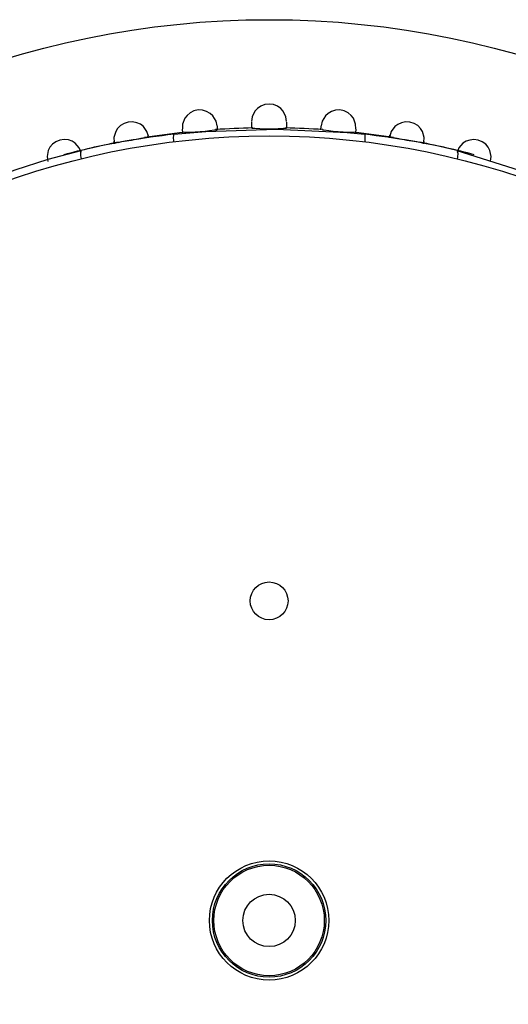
# Model space of a CAD drawing. Header units: millimetres. Extents: x -0.13 to 0.24, y 0 to 1.59.
# Tile 29 of 68: x -0.0796 to -0.0628, y 0.787 to 0.8209. Entities that reach past the tile are written whole.
import ezdxf

# ---------------------------------------------------------------- set-up
doc = ezdxf.new("R2010")
doc.units = ezdxf.units.MM
doc.layers.add('BLOCKS', color=3, linetype='Continuous')

msp = doc.modelspace()

# ---------------------------------------------------------------- linework, layer by layer
at = {"layer": 'BLOCKS'}
for points, knots in [([(-0.040013, 0.789885), (-0.040013, 0.807004), (-0.053889, 0.820881), (-0.071007, 0.820881), (-0.071007, 0.820881), (-0.088126, 0.820881), (-0.102004, 0.807004), (-0.102004, 0.789885), (-0.102004, 0.789885), (-0.102004, 0.772768), (-0.088126, 0.758889), (-0.071007, 0.758889), (-0.071007, 0.758889), (-0.053889, 0.758889), (-0.040013, 0.772768), (-0.040013, 0.789885)], [0, 0, 0, 0, 0.25, 0.25, 0.25, 0.25, 0.5, 0.5, 0.5, 0.5, 0.75, 0.75, 0.75, 0.75, 1, 1, 1, 1]), ([(-0.070409, 0.817375), (-0.070409, 0.817375), (-0.070428, 0.81754), (-0.070428, 0.81754), (-0.070428, 0.81754), (-0.070428, 0.81754), (-0.070523, 0.817735), (-0.070523, 0.817735), (-0.070523, 0.817735), (-0.070523, 0.817735), (-0.070606, 0.817828), (-0.070606, 0.817828), (-0.070606, 0.817828), (-0.070606, 0.817828), (-0.07072, 0.817907), (-0.07072, 0.817907), (-0.07072, 0.817907), (-0.07072, 0.817907), (-0.070856, 0.81796), (-0.070856, 0.81796), (-0.070856, 0.81796), (-0.070856, 0.81796), (-0.071007, 0.817979), (-0.071007, 0.817979), (-0.071007, 0.817979), (-0.071007, 0.817979), (-0.071159, 0.81796), (-0.071159, 0.81796), (-0.071159, 0.81796), (-0.071159, 0.81796), (-0.071297, 0.817907), (-0.071297, 0.817907), (-0.071297, 0.817907), (-0.071297, 0.817907), (-0.071409, 0.817828), (-0.071409, 0.817828), (-0.071409, 0.817828), (-0.071409, 0.817828), (-0.071494, 0.817733), (-0.071494, 0.817733), (-0.071494, 0.817733), (-0.071494, 0.817733), (-0.071587, 0.81754), (-0.071587, 0.81754), (-0.071587, 0.81754), (-0.071587, 0.81754), (-0.071608, 0.817375), (-0.071608, 0.817375)], [0, 0, 0, 0, 0.083333, 0.083333, 0.083333, 0.083333, 0.166667, 0.166667, 0.166667, 0.166667, 0.25, 0.25, 0.25, 0.25, 0.333333, 0.333333, 0.333333, 0.333333, 0.416667, 0.416667, 0.416667, 0.416667, 0.5, 0.5, 0.5, 0.5, 0.583333, 0.583333, 0.583333, 0.583333, 0.666667, 0.666667, 0.666667, 0.666667, 0.75, 0.75, 0.75, 0.75, 0.833333, 0.833333, 0.833333, 0.833333, 0.916667, 0.916667, 0.916667, 0.916667, 1, 1, 1, 1]), ([(-0.0728, 0.817228), (-0.0728, 0.817228), (-0.072833, 0.817391), (-0.072833, 0.817391), (-0.072833, 0.817391), (-0.072833, 0.817391), (-0.072945, 0.817573), (-0.072945, 0.817573), (-0.072945, 0.817573), (-0.072945, 0.817573), (-0.073036, 0.817658), (-0.073036, 0.817658), (-0.073036, 0.817658), (-0.073036, 0.817658), (-0.073156, 0.817727), (-0.073156, 0.817727), (-0.073156, 0.817727), (-0.073156, 0.817727), (-0.073297, 0.81777), (-0.073297, 0.81777), (-0.073297, 0.81777), (-0.073297, 0.81777), (-0.073448, 0.817774), (-0.073448, 0.817774), (-0.073448, 0.817774), (-0.073448, 0.817774), (-0.073595, 0.817743), (-0.073595, 0.817743), (-0.073595, 0.817743), (-0.073595, 0.817743), (-0.073727, 0.817677), (-0.073727, 0.817677), (-0.073727, 0.817677), (-0.073727, 0.817677), (-0.073831, 0.81759), (-0.073831, 0.81759), (-0.073831, 0.81759), (-0.073831, 0.81759), (-0.07391, 0.817489), (-0.07391, 0.817489), (-0.07391, 0.817489), (-0.07391, 0.817489), (-0.073984, 0.81729), (-0.073984, 0.81729), (-0.073984, 0.81729), (-0.073984, 0.81729), (-0.07399, 0.817122), (-0.07399, 0.817122)], [0, 0, 0, 0, 0.083333, 0.083333, 0.083333, 0.083333, 0.166667, 0.166667, 0.166667, 0.166667, 0.25, 0.25, 0.25, 0.25, 0.333333, 0.333333, 0.333333, 0.333333, 0.416667, 0.416667, 0.416667, 0.416667, 0.5, 0.5, 0.5, 0.5, 0.583333, 0.583333, 0.583333, 0.583333, 0.666667, 0.666667, 0.666667, 0.666667, 0.75, 0.75, 0.75, 0.75, 0.833333, 0.833333, 0.833333, 0.833333, 0.916667, 0.916667, 0.916667, 0.916667, 1, 1, 1, 1]), ([(-0.068025, 0.817124), (-0.068025, 0.817124), (-0.068031, 0.81729), (-0.068031, 0.81729), (-0.068031, 0.81729), (-0.068031, 0.81729), (-0.068107, 0.817489), (-0.068107, 0.817489), (-0.068107, 0.817489), (-0.068107, 0.817489), (-0.068182, 0.81759), (-0.068182, 0.81759), (-0.068182, 0.81759), (-0.068182, 0.81759), (-0.06829, 0.817677), (-0.06829, 0.817677), (-0.06829, 0.817677), (-0.06829, 0.817677), (-0.06842, 0.817743), (-0.06842, 0.817743), (-0.06842, 0.817743), (-0.06842, 0.817743), (-0.068569, 0.817774), (-0.068569, 0.817774), (-0.068569, 0.817774), (-0.068569, 0.817774), (-0.068718, 0.81777), (-0.068718, 0.81777), (-0.068718, 0.81777), (-0.068718, 0.81777), (-0.068861, 0.817727), (-0.068861, 0.817727), (-0.068861, 0.817727), (-0.068861, 0.817727), (-0.068979, 0.817658), (-0.068979, 0.817658), (-0.068979, 0.817658), (-0.068979, 0.817658), (-0.069072, 0.817573), (-0.069072, 0.817573), (-0.069072, 0.817573), (-0.069072, 0.817573), (-0.06918, 0.817389), (-0.06918, 0.817389), (-0.06918, 0.817389), (-0.06918, 0.817389), (-0.069217, 0.817228), (-0.069217, 0.817228)], [0, 0, 0, 0, 0.083333, 0.083333, 0.083333, 0.083333, 0.166667, 0.166667, 0.166667, 0.166667, 0.25, 0.25, 0.25, 0.25, 0.333333, 0.333333, 0.333333, 0.333333, 0.416667, 0.416667, 0.416667, 0.416667, 0.5, 0.5, 0.5, 0.5, 0.583333, 0.583333, 0.583333, 0.583333, 0.666667, 0.666667, 0.666667, 0.666667, 0.75, 0.75, 0.75, 0.75, 0.833333, 0.833333, 0.833333, 0.833333, 0.916667, 0.916667, 0.916667, 0.916667, 1, 1, 1, 1]), ([(-0.075162, 0.816872), (-0.075162, 0.816872), (-0.07521, 0.817031), (-0.07521, 0.817031), (-0.07521, 0.817031), (-0.07521, 0.817031), (-0.075334, 0.817203), (-0.075334, 0.817203), (-0.075334, 0.817203), (-0.075334, 0.817203), (-0.075433, 0.817282), (-0.075433, 0.817282), (-0.075433, 0.817282), (-0.075433, 0.817282), (-0.075557, 0.817337), (-0.075557, 0.817337), (-0.075557, 0.817337), (-0.075557, 0.817337), (-0.075702, 0.817366), (-0.075702, 0.817366), (-0.075702, 0.817366), (-0.075702, 0.817366), (-0.075851, 0.81736), (-0.075851, 0.81736), (-0.075851, 0.81736), (-0.075851, 0.81736), (-0.075996, 0.817315), (-0.075996, 0.817315), (-0.075996, 0.817315), (-0.075996, 0.817315), (-0.076122, 0.81724), (-0.076122, 0.81724), (-0.076122, 0.81724), (-0.076122, 0.81724), (-0.076218, 0.817141), (-0.076218, 0.817141), (-0.076218, 0.817141), (-0.076218, 0.817141), (-0.076286, 0.817035), (-0.076286, 0.817035), (-0.076286, 0.817035), (-0.076286, 0.817035), (-0.076344, 0.816832), (-0.076344, 0.816832), (-0.076344, 0.816832), (-0.076344, 0.816832), (-0.076334, 0.816665), (-0.076334, 0.816665)], [0, 0, 0, 0, 0.083333, 0.083333, 0.083333, 0.083333, 0.166667, 0.166667, 0.166667, 0.166667, 0.25, 0.25, 0.25, 0.25, 0.333333, 0.333333, 0.333333, 0.333333, 0.416667, 0.416667, 0.416667, 0.416667, 0.5, 0.5, 0.5, 0.5, 0.583333, 0.583333, 0.583333, 0.583333, 0.666667, 0.666667, 0.666667, 0.666667, 0.75, 0.75, 0.75, 0.75, 0.833333, 0.833333, 0.833333, 0.833333, 0.916667, 0.916667, 0.916667, 0.916667, 1, 1, 1, 1]), ([(-0.065681, 0.816665), (-0.065681, 0.816665), (-0.065673, 0.816832), (-0.065673, 0.816832), (-0.065673, 0.816832), (-0.065673, 0.816832), (-0.065731, 0.817035), (-0.065731, 0.817035), (-0.065731, 0.817035), (-0.065731, 0.817035), (-0.065797, 0.817141), (-0.065797, 0.817141), (-0.065797, 0.817141), (-0.065797, 0.817141), (-0.065895, 0.81724), (-0.065895, 0.81724), (-0.065895, 0.81724), (-0.065895, 0.81724), (-0.066019, 0.817315), (-0.066019, 0.817315), (-0.066019, 0.817315), (-0.066019, 0.817315), (-0.066164, 0.81736), (-0.066164, 0.81736), (-0.066164, 0.81736), (-0.066164, 0.81736), (-0.066315, 0.817366), (-0.066315, 0.817366), (-0.066315, 0.817366), (-0.066315, 0.817366), (-0.066458, 0.817337), (-0.066458, 0.817337), (-0.066458, 0.817337), (-0.066458, 0.817337), (-0.066582, 0.817279), (-0.066582, 0.817279), (-0.066582, 0.817279), (-0.066582, 0.817279), (-0.066681, 0.817203), (-0.066681, 0.817203), (-0.066681, 0.817203), (-0.066681, 0.817203), (-0.066805, 0.817031), (-0.066805, 0.817031), (-0.066805, 0.817031), (-0.066805, 0.817031), (-0.066855, 0.816872), (-0.066855, 0.816872)], [0, 0, 0, 0, 0.083333, 0.083333, 0.083333, 0.083333, 0.166667, 0.166667, 0.166667, 0.166667, 0.25, 0.25, 0.25, 0.25, 0.333333, 0.333333, 0.333333, 0.333333, 0.416667, 0.416667, 0.416667, 0.416667, 0.5, 0.5, 0.5, 0.5, 0.583333, 0.583333, 0.583333, 0.583333, 0.666667, 0.666667, 0.666667, 0.666667, 0.75, 0.75, 0.75, 0.75, 0.833333, 0.833333, 0.833333, 0.833333, 0.916667, 0.916667, 0.916667, 0.916667, 1, 1, 1, 1]), ([(-0.044015, 0.789885), (-0.044015, 0.804795), (-0.056101, 0.81688), (-0.071007, 0.81688), (-0.071007, 0.81688), (-0.085916, 0.81688), (-0.098, 0.804795), (-0.098, 0.789885), (-0.098, 0.789885), (-0.098, 0.774977), (-0.085916, 0.762892), (-0.071007, 0.762892), (-0.071007, 0.762892), (-0.056101, 0.762892), (-0.044015, 0.774977), (-0.044015, 0.789885)], [0, 0, 0, 0, 0.25, 0.25, 0.25, 0.25, 0.5, 0.5, 0.5, 0.5, 0.75, 0.75, 0.75, 0.75, 1, 1, 1, 1]), ([(-0.07429, 0.816938), (-0.07429, 0.816938), (-0.074297, 0.816928), (-0.074297, 0.816928), (-0.074297, 0.816928), (-0.074297, 0.816928), (-0.074301, 0.816907), (-0.074301, 0.816907), (-0.074301, 0.816907), (-0.074301, 0.816907), (-0.074301, 0.81688), (-0.074301, 0.81688), (-0.074301, 0.81688), (-0.074301, 0.81688), (-0.074303, 0.816841), (-0.074303, 0.816841), (-0.074303, 0.816841), (-0.074303, 0.816841), (-0.074303, 0.816797), (-0.074303, 0.816797), (-0.074303, 0.816797), (-0.074303, 0.816797), (-0.074301, 0.816747), (-0.074301, 0.816747), (-0.074301, 0.816747), (-0.074301, 0.816747), (-0.074297, 0.816696), (-0.074297, 0.816696), (-0.074297, 0.816696), (-0.074297, 0.816696), (-0.074297, 0.816679), (-0.074297, 0.816679)], [0, 0, 0, 0, 0.125, 0.125, 0.125, 0.125, 0.25, 0.25, 0.25, 0.25, 0.375, 0.375, 0.375, 0.375, 0.5, 0.5, 0.5, 0.5, 0.625, 0.625, 0.625, 0.625, 0.75, 0.75, 0.75, 0.75, 0.875, 0.875, 0.875, 0.875, 1, 1, 1, 1]), ([(-0.07429, 0.816938), (-0.07429, 0.816938), (-0.073179, 0.817039), (-0.073179, 0.817039), (-0.073179, 0.817039), (-0.073179, 0.817039), (-0.070751, 0.817118), (-0.070751, 0.817118), (-0.070751, 0.817118), (-0.070751, 0.817118), (-0.068327, 0.816998), (-0.068327, 0.816998), (-0.068327, 0.816998), (-0.068327, 0.816998), (-0.067726, 0.816938), (-0.067726, 0.816938)], [0, 0, 0, 0, 0.25, 0.25, 0.25, 0.25, 0.5, 0.5, 0.5, 0.5, 0.75, 0.75, 0.75, 0.75, 1, 1, 1, 1]), ([(-0.073918, 0.817), (-0.073918, 0.817), (-0.073883, 0.817006), (-0.073883, 0.817006), (-0.073883, 0.817006), (-0.073883, 0.817006), (-0.073711, 0.81701), (-0.073711, 0.81701), (-0.073711, 0.81701), (-0.073711, 0.81701), (-0.073554, 0.817017), (-0.073554, 0.817017), (-0.073554, 0.817017), (-0.073554, 0.817017), (-0.073471, 0.817023), (-0.073471, 0.817023), (-0.073471, 0.817023), (-0.073471, 0.817023), (-0.073382, 0.817031), (-0.073382, 0.817031), (-0.073382, 0.817031), (-0.073382, 0.817031), (-0.073295, 0.817039), (-0.073295, 0.817039), (-0.073295, 0.817039), (-0.073295, 0.817039), (-0.07321, 0.81705), (-0.07321, 0.81705), (-0.07321, 0.81705), (-0.07321, 0.81705), (-0.073059, 0.817068), (-0.073059, 0.817068), (-0.073059, 0.817068), (-0.073059, 0.817068), (-0.072887, 0.817093), (-0.072887, 0.817093), (-0.072887, 0.817093), (-0.072887, 0.817093), (-0.072792, 0.817093), (-0.072792, 0.817093)], [0, 0, 0, 0, 0.1, 0.1, 0.1, 0.1, 0.2, 0.2, 0.2, 0.2, 0.3, 0.3, 0.3, 0.3, 0.4, 0.4, 0.4, 0.4, 0.5, 0.5, 0.5, 0.5, 0.6, 0.6, 0.6, 0.6, 0.7, 0.7, 0.7, 0.7, 0.8, 0.8, 0.8, 0.8, 0.9, 0.9, 0.9, 0.9, 1, 1, 1, 1]), ([(-0.071602, 0.817153), (-0.071602, 0.817153), (-0.0715, 0.817147), (-0.0715, 0.817147), (-0.0715, 0.817147), (-0.0715, 0.817147), (-0.071324, 0.817132), (-0.071324, 0.817132), (-0.071324, 0.817132), (-0.071324, 0.817132), (-0.071175, 0.817126), (-0.071175, 0.817126), (-0.071175, 0.817126), (-0.071175, 0.817126), (-0.071092, 0.817124), (-0.071092, 0.817124), (-0.071092, 0.817124), (-0.071092, 0.817124), (-0.071007, 0.817124), (-0.071007, 0.817124), (-0.071007, 0.817124), (-0.071007, 0.817124), (-0.070923, 0.817124), (-0.070923, 0.817124), (-0.070923, 0.817124), (-0.070923, 0.817124), (-0.070842, 0.817126), (-0.070842, 0.817126), (-0.070842, 0.817126), (-0.070842, 0.817126), (-0.070691, 0.817132), (-0.070691, 0.817132), (-0.070691, 0.817132), (-0.070691, 0.817132), (-0.070515, 0.817147), (-0.070515, 0.817147), (-0.070515, 0.817147), (-0.070515, 0.817147), (-0.070413, 0.817153), (-0.070413, 0.817153)], [0, 0, 0, 0, 0.1, 0.1, 0.1, 0.1, 0.2, 0.2, 0.2, 0.2, 0.3, 0.3, 0.3, 0.3, 0.4, 0.4, 0.4, 0.4, 0.5, 0.5, 0.5, 0.5, 0.6, 0.6, 0.6, 0.6, 0.7, 0.7, 0.7, 0.7, 0.8, 0.8, 0.8, 0.8, 0.9, 0.9, 0.9, 0.9, 1, 1, 1, 1]), ([(-0.069167, 0.817093), (-0.069167, 0.817093), (-0.069128, 0.817093), (-0.069128, 0.817093), (-0.069128, 0.817093), (-0.069128, 0.817093), (-0.068958, 0.817068), (-0.068958, 0.817068), (-0.068958, 0.817068), (-0.068958, 0.817068), (-0.068805, 0.817048), (-0.068805, 0.817048), (-0.068805, 0.817048), (-0.068805, 0.817048), (-0.06872, 0.817039), (-0.06872, 0.817039), (-0.06872, 0.817039), (-0.06872, 0.817039), (-0.068633, 0.817031), (-0.068633, 0.817031), (-0.068633, 0.817031), (-0.068633, 0.817031), (-0.068544, 0.817023), (-0.068544, 0.817023), (-0.068544, 0.817023), (-0.068544, 0.817023), (-0.068461, 0.817017), (-0.068461, 0.817017), (-0.068461, 0.817017), (-0.068461, 0.817017), (-0.068306, 0.81701), (-0.068306, 0.81701), (-0.068306, 0.81701), (-0.068306, 0.81701), (-0.068132, 0.817006), (-0.068132, 0.817006), (-0.068132, 0.817006), (-0.068132, 0.817006), (-0.068097, 0.817), (-0.068097, 0.817)], [0, 0, 0, 0, 0.1, 0.1, 0.1, 0.1, 0.2, 0.2, 0.2, 0.2, 0.3, 0.3, 0.3, 0.3, 0.4, 0.4, 0.4, 0.4, 0.5, 0.5, 0.5, 0.5, 0.6, 0.6, 0.6, 0.6, 0.7, 0.7, 0.7, 0.7, 0.8, 0.8, 0.8, 0.8, 0.9, 0.9, 0.9, 0.9, 1, 1, 1, 1]), ([(-0.067726, 0.816938), (-0.067726, 0.816938), (-0.06772, 0.816928), (-0.06772, 0.816928), (-0.06772, 0.816928), (-0.06772, 0.816928), (-0.067716, 0.816907), (-0.067716, 0.816907), (-0.067716, 0.816907), (-0.067716, 0.816907), (-0.067712, 0.81688), (-0.067712, 0.81688), (-0.067712, 0.81688), (-0.067712, 0.81688), (-0.067712, 0.816841), (-0.067712, 0.816841), (-0.067712, 0.816841), (-0.067712, 0.816841), (-0.067712, 0.816797), (-0.067712, 0.816797), (-0.067712, 0.816797), (-0.067712, 0.816797), (-0.067714, 0.816747), (-0.067714, 0.816747), (-0.067714, 0.816747), (-0.067714, 0.816747), (-0.067718, 0.816696), (-0.067718, 0.816696), (-0.067718, 0.816696), (-0.067718, 0.816696), (-0.06772, 0.816679), (-0.06772, 0.816679)], [0, 0, 0, 0, 0.125, 0.125, 0.125, 0.125, 0.25, 0.25, 0.25, 0.25, 0.375, 0.375, 0.375, 0.375, 0.5, 0.5, 0.5, 0.5, 0.625, 0.625, 0.625, 0.625, 0.75, 0.75, 0.75, 0.75, 0.875, 0.875, 0.875, 0.875, 1, 1, 1, 1]), ([(-0.077476, 0.816313), (-0.077476, 0.816313), (-0.077538, 0.816468), (-0.077538, 0.816468), (-0.077538, 0.816468), (-0.077538, 0.816468), (-0.077675, 0.816629), (-0.077675, 0.816629), (-0.077675, 0.816629), (-0.077675, 0.816629), (-0.07778, 0.816696), (-0.07778, 0.816696), (-0.07778, 0.816696), (-0.07778, 0.816696), (-0.077909, 0.816743), (-0.077909, 0.816743), (-0.077909, 0.816743), (-0.077909, 0.816743), (-0.078054, 0.81676), (-0.078054, 0.81676), (-0.078054, 0.81676), (-0.078054, 0.81676), (-0.078203, 0.816737), (-0.078203, 0.816737), (-0.078203, 0.816737), (-0.078203, 0.816737), (-0.078341, 0.816681), (-0.078341, 0.816681), (-0.078341, 0.816681), (-0.078341, 0.816681), (-0.078459, 0.816596), (-0.078459, 0.816596), (-0.078459, 0.816596), (-0.078459, 0.816596), (-0.078546, 0.816491), (-0.078546, 0.816491), (-0.078546, 0.816491), (-0.078546, 0.816491), (-0.078604, 0.816379), (-0.078604, 0.816379), (-0.078604, 0.816379), (-0.078604, 0.816379), (-0.078646, 0.816172), (-0.078646, 0.816172), (-0.078646, 0.816172), (-0.078646, 0.816172), (-0.078621, 0.816006), (-0.078621, 0.816006)], [0, 0, 0, 0, 0.083333, 0.083333, 0.083333, 0.083333, 0.166667, 0.166667, 0.166667, 0.166667, 0.25, 0.25, 0.25, 0.25, 0.333333, 0.333333, 0.333333, 0.333333, 0.416667, 0.416667, 0.416667, 0.416667, 0.5, 0.5, 0.5, 0.5, 0.583333, 0.583333, 0.583333, 0.583333, 0.666667, 0.666667, 0.666667, 0.666667, 0.75, 0.75, 0.75, 0.75, 0.833333, 0.833333, 0.833333, 0.833333, 0.916667, 0.916667, 0.916667, 0.916667, 1, 1, 1, 1]), ([(-0.076197, 0.816661), (-0.076197, 0.816661), (-0.076071, 0.816685), (-0.076071, 0.816685), (-0.076071, 0.816685), (-0.076071, 0.816685), (-0.075917, 0.81671), (-0.075917, 0.81671), (-0.075917, 0.81671), (-0.075917, 0.81671), (-0.075833, 0.816723), (-0.075833, 0.816723), (-0.075833, 0.816723), (-0.075833, 0.816723), (-0.075744, 0.816739), (-0.075744, 0.816739), (-0.075744, 0.816739), (-0.075744, 0.816739), (-0.075655, 0.816756), (-0.075655, 0.816756), (-0.075655, 0.816756), (-0.075655, 0.816756), (-0.075572, 0.816772), (-0.075572, 0.816772), (-0.075572, 0.816772), (-0.075572, 0.816772), (-0.075419, 0.816799), (-0.075419, 0.816799), (-0.075419, 0.816799), (-0.075419, 0.816799), (-0.075292, 0.816822), (-0.075292, 0.816822)], [0, 0, 0, 0, 0.125, 0.125, 0.125, 0.125, 0.25, 0.25, 0.25, 0.25, 0.375, 0.375, 0.375, 0.375, 0.5, 0.5, 0.5, 0.5, 0.625, 0.625, 0.625, 0.625, 0.75, 0.75, 0.75, 0.75, 0.875, 0.875, 0.875, 0.875, 1, 1, 1, 1]), ([(-0.066723, 0.816822), (-0.066723, 0.816822), (-0.0666, 0.816799), (-0.0666, 0.816799), (-0.0666, 0.816799), (-0.0666, 0.816799), (-0.066447, 0.816772), (-0.066447, 0.816772), (-0.066447, 0.816772), (-0.066447, 0.816772), (-0.066362, 0.816756), (-0.066362, 0.816756), (-0.066362, 0.816756), (-0.066362, 0.816756), (-0.066275, 0.816739), (-0.066275, 0.816739), (-0.066275, 0.816739), (-0.066275, 0.816739), (-0.066184, 0.816723), (-0.066184, 0.816723), (-0.066184, 0.816723), (-0.066184, 0.816723), (-0.066102, 0.81671), (-0.066102, 0.81671), (-0.066102, 0.81671), (-0.066102, 0.81671), (-0.065944, 0.816685), (-0.065944, 0.816685), (-0.065944, 0.816685), (-0.065944, 0.816685), (-0.06582, 0.816663), (-0.06582, 0.816663)], [0, 0, 0, 0, 0.125, 0.125, 0.125, 0.125, 0.25, 0.25, 0.25, 0.25, 0.375, 0.375, 0.375, 0.375, 0.5, 0.5, 0.5, 0.5, 0.625, 0.625, 0.625, 0.625, 0.75, 0.75, 0.75, 0.75, 0.875, 0.875, 0.875, 0.875, 1, 1, 1, 1]), ([(-0.063394, 0.816008), (-0.063394, 0.816008), (-0.063371, 0.816172), (-0.063371, 0.816172), (-0.063371, 0.816172), (-0.063371, 0.816172), (-0.063411, 0.816379), (-0.063411, 0.816379), (-0.063411, 0.816379), (-0.063411, 0.816379), (-0.063468, 0.816491), (-0.063468, 0.816491), (-0.063468, 0.816491), (-0.063468, 0.816491), (-0.063555, 0.816596), (-0.063555, 0.816596), (-0.063555, 0.816596), (-0.063555, 0.816596), (-0.063673, 0.816681), (-0.063673, 0.816681), (-0.063673, 0.816681), (-0.063673, 0.816681), (-0.063814, 0.816737), (-0.063814, 0.816737), (-0.063814, 0.816737), (-0.063814, 0.816737), (-0.063961, 0.81676), (-0.063961, 0.81676), (-0.063961, 0.81676), (-0.063961, 0.81676), (-0.064108, 0.816741), (-0.064108, 0.816741), (-0.064108, 0.816741), (-0.064108, 0.816741), (-0.064234, 0.816696), (-0.064234, 0.816696), (-0.064234, 0.816696), (-0.064234, 0.816696), (-0.064342, 0.816627), (-0.064342, 0.816627), (-0.064342, 0.816627), (-0.064342, 0.816627), (-0.064479, 0.816468), (-0.064479, 0.816468), (-0.064479, 0.816468), (-0.064479, 0.816468), (-0.064541, 0.816313), (-0.064541, 0.816313)], [0, 0, 0, 0, 0.083333, 0.083333, 0.083333, 0.083333, 0.166667, 0.166667, 0.166667, 0.166667, 0.25, 0.25, 0.25, 0.25, 0.333333, 0.333333, 0.333333, 0.333333, 0.416667, 0.416667, 0.416667, 0.416667, 0.5, 0.5, 0.5, 0.5, 0.583333, 0.583333, 0.583333, 0.583333, 0.666667, 0.666667, 0.666667, 0.666667, 0.75, 0.75, 0.75, 0.75, 0.833333, 0.833333, 0.833333, 0.833333, 0.916667, 0.916667, 0.916667, 0.916667, 1, 1, 1, 1]), ([(-0.086965, 0.811951), (-0.086965, 0.811951), (-0.08586, 0.812711), (-0.08586, 0.812711), (-0.08586, 0.812711), (-0.08586, 0.812711), (-0.085292, 0.813073), (-0.085292, 0.813073), (-0.085292, 0.813073), (-0.085292, 0.813073), (-0.082301, 0.81469), (-0.082301, 0.81469), (-0.082301, 0.81469), (-0.082301, 0.81469), (-0.081672, 0.814969), (-0.081672, 0.814969), (-0.081672, 0.814969), (-0.081672, 0.814969), (-0.081043, 0.815234), (-0.081043, 0.815234), (-0.081043, 0.815234), (-0.081043, 0.815234), (-0.079747, 0.815717), (-0.079747, 0.815717), (-0.079747, 0.815717), (-0.079747, 0.815717), (-0.078613, 0.816079), (-0.078613, 0.816079), (-0.078613, 0.816079), (-0.078613, 0.816079), (-0.07747, 0.816383), (-0.07747, 0.816383)], [0, 0, 0, 0, 0.125, 0.125, 0.125, 0.125, 0.25, 0.25, 0.25, 0.25, 0.375, 0.375, 0.375, 0.375, 0.5, 0.5, 0.5, 0.5, 0.625, 0.625, 0.625, 0.625, 0.75, 0.75, 0.75, 0.75, 0.875, 0.875, 0.875, 0.875, 1, 1, 1, 1]), ([(-0.07747, 0.816383), (-0.07747, 0.816383), (-0.07748, 0.816375), (-0.07748, 0.816375), (-0.07748, 0.816375), (-0.07748, 0.816375), (-0.077489, 0.816356), (-0.077489, 0.816356), (-0.077489, 0.816356), (-0.077489, 0.816356), (-0.077495, 0.816327), (-0.077495, 0.816327), (-0.077495, 0.816327), (-0.077495, 0.816327), (-0.077497, 0.816292), (-0.077497, 0.816292), (-0.077497, 0.816292), (-0.077497, 0.816292), (-0.077495, 0.816247), (-0.077495, 0.816247), (-0.077495, 0.816247), (-0.077495, 0.816247), (-0.077491, 0.816199), (-0.077491, 0.816199), (-0.077491, 0.816199), (-0.077491, 0.816199), (-0.077482, 0.816147), (-0.077482, 0.816147), (-0.077482, 0.816147), (-0.077482, 0.816147), (-0.077474, 0.816091), (-0.077474, 0.816091)], [0, 0, 0, 0, 0.125, 0.125, 0.125, 0.125, 0.25, 0.25, 0.25, 0.25, 0.375, 0.375, 0.375, 0.375, 0.5, 0.5, 0.5, 0.5, 0.625, 0.625, 0.625, 0.625, 0.75, 0.75, 0.75, 0.75, 0.875, 0.875, 0.875, 0.875, 1, 1, 1, 1]), ([(-0.064547, 0.816383), (-0.064547, 0.816383), (-0.064535, 0.816375), (-0.064535, 0.816375), (-0.064535, 0.816375), (-0.064535, 0.816375), (-0.064526, 0.816356), (-0.064526, 0.816356), (-0.064526, 0.816356), (-0.064526, 0.816356), (-0.064522, 0.816327), (-0.064522, 0.816327), (-0.064522, 0.816327), (-0.064522, 0.816327), (-0.06452, 0.816292), (-0.06452, 0.816292), (-0.06452, 0.816292), (-0.06452, 0.816292), (-0.06452, 0.816247), (-0.06452, 0.816247), (-0.06452, 0.816247), (-0.06452, 0.816247), (-0.064524, 0.816199), (-0.064524, 0.816199), (-0.064524, 0.816199), (-0.064524, 0.816199), (-0.06453, 0.816147), (-0.06453, 0.816147), (-0.06453, 0.816147), (-0.06453, 0.816147), (-0.064543, 0.816091), (-0.064543, 0.816091)], [0, 0, 0, 0, 0.125, 0.125, 0.125, 0.125, 0.25, 0.25, 0.25, 0.25, 0.375, 0.375, 0.375, 0.375, 0.5, 0.5, 0.5, 0.5, 0.625, 0.625, 0.625, 0.625, 0.75, 0.75, 0.75, 0.75, 0.875, 0.875, 0.875, 0.875, 1, 1, 1, 1]), ([(-0.064547, 0.816383), (-0.064547, 0.816383), (-0.061102, 0.815286), (-0.061102, 0.815286), (-0.061102, 0.815286), (-0.061102, 0.815286), (-0.057695, 0.813651), (-0.057695, 0.813651), (-0.057695, 0.813651), (-0.057695, 0.813651), (-0.056352, 0.812839), (-0.056352, 0.812839), (-0.056352, 0.812839), (-0.056352, 0.812839), (-0.055048, 0.811951), (-0.055048, 0.811951)], [0, 0, 0, 0, 0.25, 0.25, 0.25, 0.25, 0.5, 0.5, 0.5, 0.5, 0.75, 0.75, 0.75, 0.75, 1, 1, 1, 1]), ([(-0.070357, 0.800883), (-0.070357, 0.801243), (-0.070649, 0.801533), (-0.071007, 0.801533), (-0.071007, 0.801533), (-0.071366, 0.801533), (-0.071657, 0.801243), (-0.071657, 0.800883), (-0.071657, 0.800883), (-0.071657, 0.800525), (-0.071366, 0.800233), (-0.071007, 0.800233), (-0.071007, 0.800233), (-0.070649, 0.800233), (-0.070357, 0.800525), (-0.070357, 0.800883)], [0, 0, 0, 0, 0.25, 0.25, 0.25, 0.25, 0.5, 0.5, 0.5, 0.5, 0.75, 0.75, 0.75, 0.75, 1, 1, 1, 1]), ([(-0.068956, 0.789885), (-0.068956, 0.791019), (-0.069875, 0.791939), (-0.071007, 0.791939), (-0.071007, 0.791939), (-0.07214, 0.791939), (-0.073061, 0.791019), (-0.073061, 0.789885), (-0.073061, 0.789885), (-0.073061, 0.788753), (-0.07214, 0.787834), (-0.071007, 0.787834), (-0.071007, 0.787834), (-0.069875, 0.787834), (-0.068956, 0.788753), (-0.068956, 0.789885)], [0, 0, 0, 0, 0.25, 0.25, 0.25, 0.25, 0.5, 0.5, 0.5, 0.5, 0.75, 0.75, 0.75, 0.75, 1, 1, 1, 1]), ([(-0.069057, 0.789885), (-0.069057, 0.790964), (-0.069931, 0.791835), (-0.071007, 0.791835), (-0.071007, 0.791835), (-0.072084, 0.791835), (-0.072957, 0.790964), (-0.072957, 0.789885), (-0.072957, 0.789885), (-0.072957, 0.788809), (-0.072084, 0.787935), (-0.071007, 0.787935), (-0.071007, 0.787935), (-0.069931, 0.787935), (-0.069057, 0.788809), (-0.069057, 0.789885)], [0, 0, 0, 0, 0.25, 0.25, 0.25, 0.25, 0.5, 0.5, 0.5, 0.5, 0.75, 0.75, 0.75, 0.75, 1, 1, 1, 1]), ([(-0.069109, 0.789885), (-0.069109, 0.790935), (-0.069958, 0.791785), (-0.071007, 0.791785), (-0.071007, 0.791785), (-0.072057, 0.791785), (-0.072908, 0.790935), (-0.072908, 0.789885), (-0.072908, 0.789885), (-0.072908, 0.788838), (-0.072057, 0.787985), (-0.071007, 0.787985), (-0.071007, 0.787985), (-0.069958, 0.787985), (-0.069109, 0.788838), (-0.069109, 0.789885)], [0, 0, 0, 0, 0.25, 0.25, 0.25, 0.25, 0.5, 0.5, 0.5, 0.5, 0.75, 0.75, 0.75, 0.75, 1, 1, 1, 1]), ([(-0.070109, 0.789885), (-0.070109, 0.790384), (-0.070511, 0.790786), (-0.071007, 0.790786), (-0.071007, 0.790786), (-0.071504, 0.790786), (-0.071908, 0.790384), (-0.071908, 0.789885), (-0.071908, 0.789885), (-0.071908, 0.789388), (-0.071504, 0.788985), (-0.071007, 0.788985), (-0.071007, 0.788985), (-0.070511, 0.788985), (-0.070109, 0.789388), (-0.070109, 0.789885)], [0, 0, 0, 0, 0.25, 0.25, 0.25, 0.25, 0.5, 0.5, 0.5, 0.5, 0.75, 0.75, 0.75, 0.75, 1, 1, 1, 1])]:
    msp.add_open_spline(points, degree=3, knots=knots, dxfattribs=at)
for points in [[(-0.0728, 0.817219), (-0.0728, 0.817219), (-0.072792, 0.817093), (-0.072792, 0.817093)], [(-0.071602, 0.817153), (-0.071602, 0.817153), (-0.071606, 0.81735), (-0.071606, 0.81735)], [(-0.070409, 0.817352), (-0.070409, 0.817352), (-0.070413, 0.817153), (-0.070413, 0.817153)], [(-0.069225, 0.817093), (-0.069225, 0.817093), (-0.069217, 0.817219), (-0.069217, 0.817219)], [(-0.07429, 0.816938), (-0.075361, 0.816818), (-0.07642, 0.816634), (-0.07747, 0.816383)], [(-0.073916, 0.817006), (-0.074375, 0.816957), (-0.074833, 0.816894), (-0.075292, 0.816824)], [(-0.075152, 0.816814), (-0.075152, 0.816814), (-0.075166, 0.816905), (-0.075166, 0.816905)], [(-0.073976, 0.81699), (-0.073976, 0.81699), (-0.07399, 0.817116), (-0.07399, 0.817116)], [(-0.071573, 0.817155), (-0.071999, 0.817147), (-0.072423, 0.817126), (-0.07285, 0.817099)], [(-0.069165, 0.817099), (-0.069592, 0.817126), (-0.070018, 0.817147), (-0.070446, 0.817155)], [(-0.066723, 0.816824), (-0.067178, 0.816894), (-0.067635, 0.816954), (-0.068095, 0.817006)], [(-0.068025, 0.817116), (-0.068025, 0.817116), (-0.068039, 0.81699), (-0.068039, 0.81699)], [(-0.064547, 0.816383), (-0.065594, 0.816634), (-0.066656, 0.816818), (-0.067726, 0.816938)], [(-0.066863, 0.816814), (-0.066863, 0.816814), (-0.066849, 0.816905), (-0.066849, 0.816905)], [(-0.076199, 0.816663), (-0.076828, 0.81654), (-0.077453, 0.816398), (-0.07807, 0.816232)], [(-0.076323, 0.816607), (-0.076323, 0.816607), (-0.076342, 0.8167), (-0.076342, 0.8167)], [(-0.063951, 0.816234), (-0.06457, 0.816398), (-0.065193, 0.81654), (-0.06582, 0.816663)], [(-0.065694, 0.816607), (-0.065694, 0.816607), (-0.065675, 0.8167), (-0.065675, 0.8167)]]:
    msp.add_open_spline(points, degree=3, dxfattribs=at)

doc.saveas('drawing.dxf')
